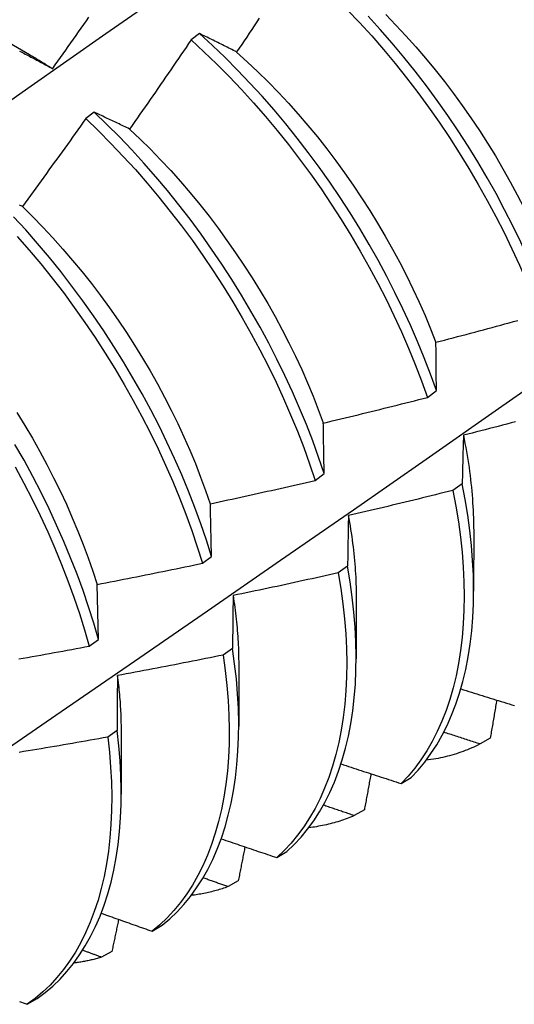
# Model space of a CAD drawing. Header units: inches. Extents: x 8.8 to 84.2, y 6.4 to 55.5.
# Tile 49 of 53: x 76.88 to 77.027, y 29.432 to 29.724. Entities that reach past the tile are written whole.
import ezdxf

# ---------------------------------------------------------------- set-up
doc = ezdxf.new("R2010")
doc.units = ezdxf.units.IN
doc.header["$MEASUREMENT"] = 0
doc.layers.add('Visible Edges(ANSI)', color=7, linetype='Continuous', lineweight=25)

msp = doc.modelspace()

# ---------------------------------------------------------------- linework, layer by layer
at = {"layer": 'Visible Edges(ANSI)'}
for p, q in [((76.86735, 29.72249), (76.8833, 29.71326)), ((76.93366, 29.71941), (76.93114, 29.71753)), ((76.90244, 29.69609), (76.89992, 29.6942)), ((77.00115, 29.6116), (77.00383, 29.61359)), ((76.96787, 29.587), (76.97057, 29.58899)), ((77.01146, 29.586), (77.00872, 29.58402)), ((77.01486, 29.57256), (77.01484, 29.55412)), ((76.93449, 29.56243), (76.93719, 29.56441)), ((76.9775, 29.56157), (76.97475, 29.5596)), ((76.9037, 29.53985), (76.90329, 29.55617)), ((76.98006, 29.55252), (76.98004, 29.53408)), ((76.90099, 29.53787), (76.9037, 29.53985)), ((76.94342, 29.53719), (76.94066, 29.53522)), ((76.94526, 29.53248), (76.94524, 29.51404)), ((76.90922, 29.51286), (76.90645, 29.51089)), ((76.91047, 29.51245), (76.91044, 29.49401)), ((77.01975, 29.51059), (77.01674, 29.50887)), ((76.99337, 29.49716), (76.99634, 29.49894)), ((76.98247, 29.48935), (76.97946, 29.48765)), ((76.95653, 29.4752), (76.95951, 29.47697)), ((76.94511, 29.46827), (76.94209, 29.46658)), ((76.9196, 29.45339), (76.92259, 29.45514)), ((76.90767, 29.44734), (76.90465, 29.44565)), ((76.88258, 29.43171), (76.88557, 29.43346))]:
    msp.add_line(p, q, dxfattribs=at)
at = {"layer": 'Visible Edges(ANSI)', "flags": 128}
for points in [[(76.85973, 29.68704), (76.88281, 29.70328), (76.90589, 29.71945), (76.92895, 29.73557), (76.95201, 29.75162), (76.97507, 29.76762), (76.99813, 29.78355)], [(76.97742, 29.7265), (76.98107, 29.72265), (76.98465, 29.7187), (76.98816, 29.71466), (76.99161, 29.71052), (76.99498, 29.70629), (76.99828, 29.70198), (77.00149, 29.6976), (77.00462, 29.69314), (77.00766, 29.68862), (77.0106, 29.68404), (77.01346, 29.6794), (77.01621, 29.67472), (77.01886, 29.66999), (77.0214, 29.66522), (77.02384, 29.66043), (77.02616, 29.65561), (77.02838, 29.65077), (77.03047, 29.64592), (77.03245, 29.64106), (77.03431, 29.6362)], [(76.9888, 29.72507), (76.99182, 29.72195), (76.9948, 29.71875), (76.99773, 29.71548), (77.0006, 29.71213), (77.00342, 29.70871), (77.00617, 29.70523), (77.00887, 29.70169), (77.01149, 29.69808), (77.01405, 29.69443), (77.01653, 29.69072), (77.01894, 29.68697), (77.02127, 29.68317), (77.02352, 29.67934), (77.02569, 29.67547), (77.02778, 29.67158), (77.02978, 29.66766), (77.03169, 29.66372), (77.03352, 29.65977), (77.03526, 29.65581), (77.0369, 29.65184)], [(76.89015, 29.70903), (76.89092, 29.71012), (76.89169, 29.7112), (76.89247, 29.71229), (76.89324, 29.71337), (76.89401, 29.71446), (76.89477, 29.71555), (76.89554, 29.71663), (76.89631, 29.71772), (76.89707, 29.71881), (76.89784, 29.7199), (76.8986, 29.72099), (76.89937, 29.72208), (76.90013, 29.72317), (76.90089, 29.72427)], [(76.95133, 29.72397), (76.95059, 29.72285), (76.94985, 29.72174), (76.94911, 29.72063), (76.94836, 29.71951), (76.94762, 29.7184), (76.94688, 29.71729), (76.94613, 29.71618), (76.94539, 29.71507), (76.94464, 29.71396)], [(77.03698, 29.63819), (77.03512, 29.64305), (77.03313, 29.64791), (77.03102, 29.65276), (77.0288, 29.65759), (77.02647, 29.66241), (77.02402, 29.66721), (77.02147, 29.67197), (77.01881, 29.67669), (77.01605, 29.68137), (77.0132, 29.68601), (77.01024, 29.69059), (77.0072, 29.6951), (77.00406, 29.69955), (77.00084, 29.70393), (76.99754, 29.70824), (76.99416, 29.71246), (76.99071, 29.71659), (76.98719, 29.72063), (76.9836, 29.72457)], [(76.94464, 29.71396), (76.94418, 29.71419), (76.94371, 29.71443), (76.94324, 29.71466), (76.94278, 29.7149), (76.94232, 29.71513), (76.94185, 29.71536), (76.94139, 29.71559), (76.94093, 29.71582), (76.94047, 29.71605), (76.94001, 29.71628), (76.93955, 29.71651), (76.93909, 29.71674), (76.93863, 29.71697), (76.93818, 29.71719), (76.93772, 29.71742), (76.93727, 29.71764), (76.93681, 29.71787), (76.93636, 29.71809), (76.93591, 29.71831), (76.93545, 29.71853), (76.935, 29.71875), (76.93455, 29.71897), (76.9341, 29.71919), (76.93366, 29.71941)], [(77.00383, 29.61359), (77.00208, 29.61844), (77.0002, 29.6233), (76.99821, 29.62816), (76.9961, 29.63301), (76.99387, 29.63784), (76.99153, 29.64266), (76.98908, 29.64745), (76.98652, 29.65221), (76.98385, 29.65693), (76.98109, 29.66161), (76.97822, 29.66624), (76.97527, 29.67082), (76.97221, 29.67533), (76.96907, 29.67978), (76.96585, 29.68415), (76.96254, 29.68845), (76.95916, 29.69266), (76.95571, 29.69679), (76.95218, 29.70082), (76.94859, 29.70476), (76.94494, 29.70859), (76.94123, 29.71231), (76.93747, 29.71592), (76.93366, 29.71941)], [(76.93114, 29.71753), (76.93039, 29.71643), (76.92964, 29.71532), (76.92889, 29.71421), (76.92813, 29.71311), (76.92738, 29.712), (76.92663, 29.7109), (76.92588, 29.70979), (76.92512, 29.70869), (76.92436, 29.70759), (76.92361, 29.70649), (76.92285, 29.70538), (76.92209, 29.70428), (76.92133, 29.70318), (76.92057, 29.70208), (76.91981, 29.70099), (76.91905, 29.69989), (76.91829, 29.69879), (76.91753, 29.69769), (76.91676, 29.6966), (76.916, 29.6955), (76.91523, 29.69441), (76.91447, 29.69331), (76.9137, 29.69222), (76.91293, 29.69112)], [(76.93114, 29.71753), (76.93494, 29.71403), (76.9387, 29.71041), (76.9424, 29.70668), (76.94605, 29.70284), (76.94964, 29.6989), (76.95316, 29.69486), (76.95661, 29.69073), (76.95999, 29.68651), (76.96329, 29.6822), (76.9665, 29.67782), (76.96964, 29.67337), (76.97268, 29.66885), (76.97563, 29.66427), (76.97849, 29.65964), (76.98125, 29.65496), (76.9839, 29.65023), (76.98646, 29.64547), (76.9889, 29.64067), (76.99123, 29.63586), (76.99345, 29.63102), (76.99555, 29.62617), (76.99754, 29.62131), (76.9994, 29.61645), (77.00115, 29.6116)], [(76.88035, 29.71422), (76.88077, 29.71401), (76.88119, 29.71379), (76.88161, 29.71357), (76.88203, 29.71335), (76.88245, 29.71313), (76.88287, 29.71291), (76.88329, 29.71269), (76.88371, 29.71247), (76.88414, 29.71225), (76.88456, 29.71202), (76.88499, 29.7118), (76.88541, 29.71157), (76.88584, 29.71134), (76.88627, 29.71112), (76.8867, 29.71089), (76.88713, 29.71066), (76.88756, 29.71043), (76.88799, 29.7102), (76.88842, 29.70997), (76.88885, 29.70974), (76.88928, 29.7095), (76.88972, 29.70927), (76.89015, 29.70903)], [(76.88329, 29.71319), (76.88358, 29.71303), (76.88386, 29.71286), (76.88415, 29.71269), (76.88444, 29.71252), (76.88472, 29.71235), (76.88501, 29.71218), (76.88529, 29.71201), (76.88558, 29.71184), (76.88587, 29.71167), (76.88615, 29.71149), (76.88644, 29.71132), (76.88672, 29.71114), (76.88701, 29.71097), (76.8873, 29.71079), (76.88758, 29.71061), (76.88787, 29.71043), (76.88815, 29.71025), (76.88844, 29.71007), (76.88872, 29.70989), (76.88901, 29.70971), (76.88929, 29.70952), (76.88958, 29.70934), (76.88986, 29.70916), (76.89015, 29.70897)], [(76.94463, 29.7139), (76.94778, 29.71106), (76.95089, 29.70812), (76.95396, 29.7051), (76.95699, 29.70199), (76.95997, 29.6988), (76.96289, 29.69553), (76.96576, 29.69218), (76.96857, 29.68877), (76.97132, 29.68528), (76.97401, 29.68173), (76.97663, 29.67813), (76.97918, 29.67446), (76.98166, 29.67075), (76.98407, 29.66699), (76.9864, 29.66319), (76.98866, 29.65936), (76.99083, 29.65549), (76.99293, 29.65159), (76.99494, 29.64767), (76.99687, 29.64374), (76.9987, 29.63979), (77.00045, 29.63583), (77.0021, 29.63187), (77.00366, 29.6279)], [(76.91293, 29.69112), (76.91249, 29.69134), (76.91204, 29.69156), (76.9116, 29.69177), (76.91115, 29.69198), (76.91071, 29.6922), (76.91027, 29.69241), (76.90983, 29.69262), (76.90938, 29.69283), (76.90894, 29.69304), (76.90851, 29.69325), (76.90807, 29.69346), (76.90763, 29.69366), (76.90719, 29.69387), (76.90676, 29.69408), (76.90632, 29.69428), (76.90589, 29.69449), (76.90545, 29.69469), (76.90502, 29.69489), (76.90459, 29.69509), (76.90416, 29.69529), (76.90373, 29.6955), (76.9033, 29.69569), (76.90287, 29.69589), (76.90244, 29.69609)], [(76.97057, 29.58899), (76.96893, 29.59383), (76.96717, 29.59869), (76.96529, 29.60355), (76.96329, 29.6084), (76.96117, 29.61325), (76.95893, 29.61809), (76.95659, 29.6229), (76.95413, 29.62769), (76.95156, 29.63245), (76.94889, 29.63717), (76.94612, 29.64185), (76.94325, 29.64648), (76.94029, 29.65105), (76.93723, 29.65556), (76.93409, 29.66), (76.93086, 29.66437), (76.92755, 29.66866), (76.92416, 29.67287), (76.9207, 29.67699), (76.91717, 29.68102), (76.91358, 29.68495), (76.90992, 29.68877), (76.90621, 29.69249), (76.90244, 29.69609)], [(76.89992, 29.6942), (76.89915, 29.69311), (76.89838, 29.69202), (76.8976, 29.69093), (76.89683, 29.68984), (76.89605, 29.68876), (76.89528, 29.68767), (76.8945, 29.68658), (76.89373, 29.68549), (76.89295, 29.68441), (76.89217, 29.68332), (76.89139, 29.68224), (76.89061, 29.68116), (76.88983, 29.68007), (76.88905, 29.67899), (76.88827, 29.67791), (76.88748, 29.67683), (76.8867, 29.67575), (76.88591, 29.67467), (76.88513, 29.67359), (76.88434, 29.67251), (76.88355, 29.67143), (76.88277, 29.67035), (76.88198, 29.66928), (76.88119, 29.6682)], [(76.89992, 29.6942), (76.90368, 29.69059), (76.90739, 29.68687), (76.91104, 29.68303), (76.91463, 29.6791), (76.91815, 29.67506), (76.92161, 29.67094), (76.92499, 29.66672), (76.92829, 29.66242), (76.93152, 29.65804), (76.93466, 29.6536), (76.93771, 29.64908), (76.94066, 29.64451), (76.94353, 29.63988), (76.94629, 29.6352), (76.94895, 29.63047), (76.95151, 29.62571), (76.95396, 29.62092), (76.9563, 29.6161), (76.95852, 29.61127), (76.96063, 29.60642), (76.96263, 29.60156), (76.9645, 29.5967), (76.96625, 29.59185), (76.96787, 29.587)], [(76.91293, 29.69111), (76.91604, 29.68817), (76.9191, 29.68515), (76.92212, 29.68203), (76.9251, 29.67883), (76.92802, 29.67556), (76.93088, 29.6722), (76.9337, 29.66878), (76.93645, 29.66529), (76.93914, 29.66174), (76.94177, 29.65813), (76.94432, 29.65447), (76.94681, 29.65076), (76.94923, 29.64701), (76.95157, 29.64321), (76.95384, 29.63938), (76.95602, 29.63552), (76.95812, 29.63163), (76.96014, 29.62771), (76.96206, 29.62378), (76.9639, 29.61984), (76.96564, 29.61588), (76.96728, 29.61192), (76.96883, 29.60796), (76.97028, 29.604)], [(76.88119, 29.6682), (76.88076, 29.6684), (76.88034, 29.66859)], [(76.88116, 29.66817), (76.88423, 29.66514), (76.88725, 29.66202), (76.89023, 29.65883), (76.89316, 29.65555), (76.89603, 29.6522), (76.89885, 29.64879), (76.90161, 29.6453), (76.90431, 29.64176), (76.90694, 29.63816), (76.9095, 29.63451), (76.912, 29.6308), (76.91441, 29.62705), (76.91675, 29.62326), (76.91901, 29.61943), (76.92119, 29.61557), (76.92328, 29.61168), (76.92529, 29.60777), (76.9272, 29.60383), (76.92903, 29.59988), (76.93077, 29.59592), (76.93242, 29.59196), (76.93397, 29.58799), (76.93543, 29.58403), (76.9368, 29.58008)], [(76.93719, 29.56441), (76.93567, 29.56924), (76.93403, 29.57408), (76.93226, 29.57894), (76.93038, 29.5838), (76.92837, 29.58865), (76.92624, 29.5935), (76.924, 29.59834), (76.92165, 29.60315), (76.91918, 29.60794), (76.91661, 29.61269), (76.91393, 29.61741), (76.91116, 29.62209), (76.90828, 29.62671), (76.90531, 29.63128), (76.90225, 29.63578), (76.8991, 29.64022), (76.89586, 29.64459), (76.89255, 29.64888), (76.88916, 29.65308), (76.88569, 29.6572), (76.88216, 29.66122), (76.87856, 29.66514)], [(76.87962, 29.6593), (76.88315, 29.65527), (76.88661, 29.65114), (76.88999, 29.64693), (76.8933, 29.64264), (76.89653, 29.63827), (76.89967, 29.63382), (76.90273, 29.62931), (76.90569, 29.62474), (76.90856, 29.62011), (76.91133, 29.61544), (76.914, 29.61071), (76.91656, 29.60596), (76.91902, 29.60117), (76.92136, 29.59635), (76.92359, 29.59151), (76.92571, 29.58667), (76.92771, 29.58181), (76.92959, 29.57695), (76.93135, 29.5721), (76.93298, 29.56725), (76.93449, 29.56243)], [(76.87094, 29.50355), (76.89267, 29.51846), (76.91437, 29.53339), (76.93602, 29.54834), (76.95764, 29.5633), (76.97922, 29.57828), (77.00075, 29.59328), (77.02225, 29.60829), (77.04371, 29.62331), (77.06513, 29.63835), (77.08651, 29.6534)], [(77.00368, 29.62791), (77.00496, 29.62825), (77.00624, 29.62858), (77.00752, 29.62891), (77.0088, 29.62925), (77.01008, 29.62959), (77.01136, 29.62993), (77.01263, 29.63027), (77.01391, 29.63061), (77.01519, 29.63095), (77.01647, 29.63129), (77.01774, 29.63164), (77.01902, 29.63198), (77.0203, 29.63233), (77.02157, 29.63267), (77.02285, 29.63302), (77.02412, 29.63337), (77.0254, 29.63372), (77.02667, 29.63407), (77.02794, 29.63442)], [(77.00383, 29.61359), (77.00382, 29.6142), (77.00381, 29.6148), (77.00381, 29.61541), (77.0038, 29.61602), (77.00379, 29.61662), (77.00379, 29.61723), (77.00378, 29.61783), (77.00377, 29.61843), (77.00377, 29.61903), (77.00376, 29.61963), (77.00375, 29.62023), (77.00375, 29.62083), (77.00374, 29.62142), (77.00373, 29.62202), (77.00373, 29.62261), (77.00372, 29.62321), (77.00372, 29.6238), (77.00371, 29.62439), (77.00371, 29.62498), (77.0037, 29.62557), (77.0037, 29.62616), (77.00369, 29.62674), (77.00369, 29.62733), (77.00368, 29.62791)], [(76.97031, 29.60399), (76.9716, 29.60429), (76.97289, 29.6046), (76.97418, 29.6049), (76.97546, 29.60521), (76.97675, 29.60552), (76.97804, 29.60583), (76.97932, 29.60614), (76.98061, 29.60646), (76.9819, 29.60677), (76.98318, 29.60708), (76.98447, 29.6074), (76.98575, 29.60772), (76.98704, 29.60803), (76.98832, 29.60835), (76.98961, 29.60867), (76.99089, 29.60899), (76.99217, 29.60931), (76.99345, 29.60964), (76.99474, 29.60996), (76.99602, 29.61029), (76.9973, 29.61061), (76.99858, 29.61094), (76.99986, 29.61127), (77.00115, 29.6116)], [(76.87955, 29.6071), (76.88189, 29.6033), (76.88414, 29.59947), (76.88632, 29.5956), (76.88841, 29.59171), (76.89043, 29.58779), (76.89235, 29.58385), (76.89419, 29.5799), (76.89594, 29.57594), (76.8976, 29.57198), (76.89916, 29.56801), (76.90063, 29.56405), (76.902, 29.5601), (76.90328, 29.55616)], [(76.97057, 29.58899), (76.97055, 29.58963), (76.97054, 29.59026), (76.97053, 29.5909), (76.97052, 29.59153), (76.97051, 29.59217), (76.9705, 29.5928), (76.97049, 29.59343), (76.97048, 29.59406), (76.97047, 29.59469), (76.97045, 29.59531), (76.97044, 29.59594), (76.97043, 29.59657), (76.97042, 29.59719), (76.97041, 29.59781), (76.9704, 29.59844), (76.97039, 29.59906), (76.97038, 29.59968), (76.97037, 29.6003), (76.97036, 29.60091), (76.97035, 29.60153), (76.97034, 29.60215), (76.97033, 29.60276), (76.97032, 29.60337), (76.97031, 29.60399)], [(77.02723, 29.60434), (77.02595, 29.60401), (77.02466, 29.60367), (77.02338, 29.60333), (77.0221, 29.603), (77.02082, 29.60267), (77.01953, 29.60233), (77.01825, 29.602), (77.01696, 29.60167), (77.01568, 29.60134), (77.0144, 29.60102), (77.01311, 29.60069), (77.01183, 29.60036)], [(77.01183, 29.60036), (77.01181, 29.59978), (77.01179, 29.59919), (77.01177, 29.5986), (77.01176, 29.59801), (77.01174, 29.59742), (77.01172, 29.59683), (77.01171, 29.59624), (77.01169, 29.59564), (77.01167, 29.59505), (77.01166, 29.59445), (77.01164, 29.59385), (77.01163, 29.59326), (77.01161, 29.59266), (77.0116, 29.59206), (77.01158, 29.59145), (77.01157, 29.59085), (77.01156, 29.59025), (77.01154, 29.58964), (77.01153, 29.58904), (77.01152, 29.58843), (77.0115, 29.58782), (77.01149, 29.58722), (77.01148, 29.58661), (77.01146, 29.586)], [(77.01179, 29.60039), (77.01204, 29.59918), (77.01227, 29.59797), (77.0125, 29.59676), (77.01271, 29.59556), (77.01292, 29.59436), (77.01311, 29.59317), (77.01329, 29.59198), (77.01347, 29.5908), (77.01363, 29.58962), (77.01378, 29.58845), (77.01392, 29.58728), (77.01405, 29.58612), (77.01417, 29.58496), (77.01428, 29.5838), (77.01438, 29.58266), (77.01447, 29.58151), (77.01455, 29.58038), (77.01462, 29.57925), (77.01468, 29.57812), (77.01472, 29.577), (77.01476, 29.57589), (77.01479, 29.57478), (77.0148, 29.57368), (77.01481, 29.57259)], [(76.9037, 29.53985), (76.90231, 29.54466), (76.90078, 29.54949), (76.89913, 29.55433), (76.89736, 29.55919), (76.89546, 29.56405), (76.89345, 29.5689), (76.89131, 29.57375), (76.88906, 29.57858), (76.8867, 29.5834), (76.88423, 29.58818), (76.88166, 29.59294), (76.87897, 29.59765)], [(76.87904, 29.59096), (76.88161, 29.5862), (76.88408, 29.58141), (76.88643, 29.5766), (76.88867, 29.57176), (76.89079, 29.56691), (76.8928, 29.56206), (76.89468, 29.5572), (76.89645, 29.55234), (76.89809, 29.5475), (76.89961, 29.54267), (76.90099, 29.53787)], [(76.93685, 29.58007), (76.93815, 29.58035), (76.93944, 29.58062), (76.94074, 29.5809), (76.94203, 29.58118), (76.94333, 29.58146), (76.94462, 29.58175), (76.94592, 29.58203), (76.94721, 29.58231), (76.9485, 29.5826), (76.9498, 29.58288), (76.95109, 29.58317), (76.95238, 29.58346), (76.95368, 29.58375), (76.95497, 29.58404), (76.95626, 29.58433), (76.95755, 29.58462), (76.95884, 29.58492), (76.96013, 29.58521), (76.96142, 29.58551), (76.96271, 29.58581), (76.964, 29.5861), (76.96529, 29.5864), (76.96658, 29.5867), (76.96787, 29.587)], [(76.99634, 29.49894), (76.9984, 29.50114), (77.00035, 29.50349), (77.00218, 29.506), (77.0039, 29.50865), (77.0055, 29.51144), (77.00698, 29.51437), (77.00833, 29.51744), (77.00957, 29.52064), (77.01067, 29.52396), (77.01165, 29.52741), (77.0125, 29.53098), (77.01322, 29.53467), (77.01381, 29.53846), (77.01427, 29.54236), (77.01459, 29.54636), (77.01478, 29.55045), (77.01484, 29.55464), (77.01476, 29.55891), (77.01454, 29.56325), (77.0142, 29.56768), (77.01371, 29.57217), (77.0131, 29.57672), (77.01235, 29.58133), (77.01146, 29.586)], [(77.00872, 29.58402), (77.00744, 29.5837), (77.00615, 29.58338), (77.00486, 29.58306), (77.00358, 29.58274), (77.00229, 29.58242), (77.001, 29.5821), (76.99971, 29.58179), (76.99842, 29.58147), (76.99713, 29.58116), (76.99584, 29.58085), (76.99455, 29.58054), (76.99326, 29.58023), (76.99197, 29.57992), (76.99068, 29.57961), (76.98939, 29.5793), (76.9881, 29.579), (76.98681, 29.57869), (76.98552, 29.57839), (76.98423, 29.57809), (76.98293, 29.57779), (76.98164, 29.57749), (76.98035, 29.57719), (76.97905, 29.57689), (76.97776, 29.57659)], [(77.00872, 29.58402), (77.0096, 29.57936), (77.01034, 29.57475), (77.01094, 29.57021), (77.01142, 29.56572), (77.01175, 29.5613), (77.01196, 29.55696), (77.01203, 29.5527), (77.01196, 29.54852), (77.01176, 29.54443), (77.01143, 29.54044), (77.01096, 29.53655), (77.01036, 29.53276), (77.00963, 29.52909), (77.00877, 29.52553), (77.00778, 29.52209), (77.00667, 29.51877), (77.00542, 29.51558), (77.00406, 29.51252), (77.00257, 29.5096), (77.00096, 29.50682), (76.99923, 29.50418), (76.99739, 29.50169), (76.99544, 29.49935), (76.99337, 29.49716)], [(76.93719, 29.56441), (76.93718, 29.56508), (76.93716, 29.56574), (76.93715, 29.5664), (76.93713, 29.56706), (76.93712, 29.56772), (76.9371, 29.56838), (76.93709, 29.56904), (76.93707, 29.5697), (76.93706, 29.57035), (76.93705, 29.57101), (76.93703, 29.57166), (76.93702, 29.57232), (76.937, 29.57297), (76.93699, 29.57362), (76.93697, 29.57427), (76.93696, 29.57492), (76.93695, 29.57557), (76.93693, 29.57621), (76.93692, 29.57686), (76.93691, 29.5775), (76.93689, 29.57815), (76.93688, 29.57879), (76.93686, 29.57943), (76.93685, 29.58007)], [(76.97776, 29.57659), (76.97775, 29.57598), (76.97773, 29.57536), (76.97772, 29.57475), (76.97771, 29.57413), (76.9777, 29.57351), (76.97768, 29.57289), (76.97767, 29.57227), (76.97766, 29.57165), (76.97765, 29.57103), (76.97764, 29.57041), (76.97763, 29.56978), (76.97762, 29.56916), (76.97761, 29.56853), (76.97759, 29.5679), (76.97758, 29.56727), (76.97757, 29.56664), (76.97756, 29.56601), (76.97755, 29.56538), (76.97754, 29.56475), (76.97754, 29.56411), (76.97753, 29.56348), (76.97752, 29.56284), (76.97751, 29.56221), (76.9775, 29.56157)], [(76.9777, 29.57661), (76.97789, 29.57556), (76.97807, 29.57452), (76.97825, 29.57348), (76.97841, 29.57244), (76.97857, 29.57141), (76.97872, 29.57037), (76.97886, 29.56935), (76.979, 29.56832), (76.97912, 29.5673), (76.97924, 29.56629), (76.97935, 29.56528), (76.97945, 29.56427), (76.97955, 29.56326), (76.97963, 29.56227), (76.97971, 29.56127), (76.97978, 29.56028), (76.97984, 29.55929), (76.9799, 29.55831), (76.97994, 29.55734), (76.97998, 29.55636), (76.98001, 29.5554), (76.98003, 29.55444), (76.98004, 29.55348), (76.98005, 29.55253)], [(76.90329, 29.55617), (76.9046, 29.55641), (76.9059, 29.55666), (76.9072, 29.55691), (76.9085, 29.55717), (76.90981, 29.55742), (76.91111, 29.55767), (76.91241, 29.55793), (76.91371, 29.55818), (76.91501, 29.55844), (76.91631, 29.5587), (76.91761, 29.55896), (76.91891, 29.55922), (76.92021, 29.55948), (76.92151, 29.55974), (76.92281, 29.56001), (76.92411, 29.56027), (76.92541, 29.56054), (76.92671, 29.5608), (76.928, 29.56107), (76.9293, 29.56134), (76.9306, 29.56161), (76.9319, 29.56188), (76.93319, 29.56215), (76.93449, 29.56243)], [(76.95951, 29.47697), (76.96167, 29.47903), (76.96372, 29.48124), (76.96566, 29.4836), (76.96749, 29.48611), (76.9692, 29.48877), (76.97079, 29.49157), (76.97226, 29.49451), (76.97361, 29.49758), (76.97484, 29.50079), (76.97594, 29.50412), (76.97691, 29.50758), (76.97775, 29.51116), (76.97846, 29.51485), (76.97904, 29.51865), (76.97949, 29.52255), (76.97981, 29.52656), (76.97999, 29.53066), (76.98004, 29.53485), (76.97995, 29.53912), (76.97973, 29.54348), (76.97937, 29.5479), (76.97888, 29.5524), (76.97826, 29.55695), (76.9775, 29.56157)], [(76.97475, 29.5596), (76.97346, 29.5593), (76.97216, 29.55901), (76.97086, 29.55872), (76.96957, 29.55843), (76.96827, 29.55814), (76.96698, 29.55785), (76.96568, 29.55757), (76.96438, 29.55728), (76.96309, 29.557), (76.96179, 29.55671), (76.96049, 29.55643), (76.95919, 29.55615), (76.95789, 29.55587), (76.9566, 29.55559), (76.9553, 29.55531), (76.954, 29.55504), (76.9527, 29.55476), (76.9514, 29.55448), (76.9501, 29.55421), (76.9488, 29.55394), (76.9475, 29.55367), (76.9462, 29.5534), (76.9449, 29.55313), (76.94359, 29.55286)], [(76.97475, 29.5596), (76.9755, 29.55499), (76.97611, 29.55043), (76.97659, 29.54594), (76.97694, 29.54152), (76.97715, 29.53717), (76.97723, 29.53291), (76.97717, 29.52872), (76.97698, 29.52463), (76.97665, 29.52063), (76.97619, 29.51674), (76.9756, 29.51294), (76.97488, 29.50926), (76.97403, 29.5057), (76.97305, 29.50225), (76.97194, 29.49892), (76.9707, 29.49573), (76.96934, 29.49266), (76.96786, 29.48973), (76.96626, 29.48694), (76.96454, 29.4843), (76.96271, 29.4818), (76.96076, 29.47944), (76.9587, 29.47725), (76.95653, 29.4752)], [(76.94359, 29.55286), (76.94358, 29.55222), (76.94358, 29.55158), (76.94357, 29.55094), (76.94356, 29.55029), (76.94355, 29.54965), (76.94354, 29.549), (76.94353, 29.54835), (76.94352, 29.5477), (76.94352, 29.54705), (76.94351, 29.5464), (76.9435, 29.54575), (76.94349, 29.5451), (76.94349, 29.54445), (76.94348, 29.54379), (76.94347, 29.54314), (76.94347, 29.54248), (76.94346, 29.54182), (76.94345, 29.54116), (76.94345, 29.5405), (76.94344, 29.53984), (76.94343, 29.53918), (76.94343, 29.53852), (76.94342, 29.53785), (76.94342, 29.53719)], [(76.94358, 29.55286), (76.94372, 29.55198), (76.94385, 29.5511), (76.94397, 29.55022), (76.94409, 29.54935), (76.94421, 29.54848), (76.94432, 29.54761), (76.94442, 29.54674), (76.94452, 29.54588), (76.94461, 29.54502), (76.94469, 29.54416), (76.94477, 29.54331), (76.94484, 29.54246), (76.94491, 29.54161), (76.94497, 29.54076), (76.94502, 29.53992), (76.94507, 29.53909), (76.94511, 29.53825), (76.94515, 29.53742), (76.94518, 29.53659), (76.9452, 29.53577), (76.94522, 29.53495), (76.94523, 29.53414), (76.94524, 29.53332), (76.94524, 29.53251)], [(76.88011, 29.53407), (76.88141, 29.5343), (76.88272, 29.53453), (76.88403, 29.53476), (76.88533, 29.535), (76.88664, 29.53523), (76.88795, 29.53546), (76.88925, 29.5357), (76.89056, 29.53594), (76.89186, 29.53617), (76.89317, 29.53641), (76.89447, 29.53665), (76.89578, 29.53689), (76.89708, 29.53713), (76.89839, 29.53738), (76.89969, 29.53762), (76.90099, 29.53787)], [(76.94066, 29.53522), (76.93936, 29.53496), (76.93805, 29.53469), (76.93675, 29.53443), (76.93545, 29.53417), (76.93414, 29.53391), (76.93284, 29.53365), (76.93154, 29.53339), (76.93023, 29.53313), (76.92893, 29.53288), (76.92762, 29.53262), (76.92632, 29.53237), (76.92501, 29.53212), (76.92371, 29.53186), (76.9224, 29.53161), (76.92109, 29.53136), (76.91979, 29.53112), (76.91848, 29.53087), (76.91717, 29.53062), (76.91587, 29.53038), (76.91456, 29.53014), (76.91325, 29.52989), (76.91194, 29.52965), (76.91064, 29.52941), (76.90933, 29.52917)], [(76.94066, 29.53522), (76.94128, 29.53066), (76.94177, 29.52617), (76.94212, 29.52174), (76.94234, 29.51739), (76.94243, 29.51312), (76.94238, 29.50893), (76.94219, 29.50483), (76.94188, 29.50083), (76.94143, 29.49693), (76.94084, 29.49313), (76.94013, 29.48944), (76.93928, 29.48586), (76.93831, 29.48241), (76.93721, 29.47908), (76.93598, 29.47587), (76.93463, 29.4728), (76.93315, 29.46986), (76.93156, 29.46706), (76.92985, 29.46441), (76.92802, 29.4619), (76.92608, 29.45954), (76.92402, 29.45733), (76.92186, 29.45528), (76.9196, 29.45339)], [(76.92259, 29.45514), (76.92484, 29.45705), (76.927, 29.45911), (76.92904, 29.46133), (76.93097, 29.4637), (76.93279, 29.46623), (76.9345, 29.46889), (76.93608, 29.4717), (76.93755, 29.47465), (76.93889, 29.47773), (76.94011, 29.48095), (76.9412, 29.48429), (76.94216, 29.48775), (76.943, 29.49133), (76.9437, 29.49503), (76.94428, 29.49884), (76.94472, 29.50275), (76.94502, 29.50676), (76.9452, 29.51086), (76.94524, 29.51506), (76.94514, 29.51934), (76.94491, 29.5237), (76.94455, 29.52813), (76.94405, 29.53263), (76.94342, 29.53719)], [(76.90933, 29.52917), (76.90932, 29.5285), (76.90932, 29.52784), (76.90931, 29.52717), (76.9093, 29.52649), (76.9093, 29.52582), (76.90929, 29.52515), (76.90929, 29.52447), (76.90928, 29.5238), (76.90928, 29.52312), (76.90927, 29.52245), (76.90927, 29.52177), (76.90926, 29.52109), (76.90926, 29.52041), (76.90925, 29.51973), (76.90925, 29.51904), (76.90925, 29.51836), (76.90924, 29.51768), (76.90924, 29.51699), (76.90923, 29.5163), (76.90923, 29.51562), (76.90923, 29.51493), (76.90922, 29.51424), (76.90922, 29.51355), (76.90922, 29.51286)], [(76.90929, 29.5292), (76.90938, 29.52848), (76.90947, 29.52776), (76.90956, 29.52705), (76.90964, 29.52633), (76.90971, 29.52562), (76.90978, 29.52491), (76.90985, 29.5242), (76.90992, 29.52349), (76.90998, 29.52279), (76.91003, 29.52208), (76.91009, 29.52138), (76.91014, 29.52069), (76.91018, 29.51999), (76.91022, 29.5193), (76.91026, 29.5186), (76.91029, 29.51791), (76.91032, 29.51723), (76.91034, 29.51654), (76.91036, 29.51586), (76.91038, 29.51518), (76.91039, 29.5145), (76.9104, 29.51383), (76.91041, 29.51316), (76.91041, 29.51249)], [(77.01104, 29.52518), (77.01183, 29.52493), (77.01262, 29.52468), (77.01342, 29.52443), (77.01421, 29.52419), (77.015, 29.52394), (77.0158, 29.52369), (77.01659, 29.52344), (77.01738, 29.52319), (77.01818, 29.52295), (77.01897, 29.5227), (77.01977, 29.52245), (77.02056, 29.5222), (77.02136, 29.52196), (77.02215, 29.52171), (77.02295, 29.52146), (77.02374, 29.52122), (77.02454, 29.52097), (77.02533, 29.52072), (77.02613, 29.52048), (77.02693, 29.52023)], [(77.02168, 29.52186), (77.0216, 29.52139), (77.02152, 29.52092), (77.02144, 29.52045), (77.02136, 29.51998), (77.02128, 29.51951), (77.0212, 29.51904), (77.02112, 29.51857), (77.02104, 29.5181), (77.02096, 29.51763), (77.02088, 29.51716), (77.0208, 29.51669), (77.02072, 29.51622), (77.02064, 29.51576), (77.02056, 29.51529), (77.02048, 29.51482), (77.0204, 29.51435), (77.02032, 29.51388), (77.02024, 29.51341), (77.02016, 29.51294), (77.02008, 29.51247), (77.02, 29.512), (77.01991, 29.51153), (77.01983, 29.51106), (77.01975, 29.51059)], [(76.88557, 29.43346), (76.88793, 29.43521), (76.89018, 29.43713), (76.89232, 29.4392), (76.89436, 29.44143), (76.89629, 29.44381), (76.8981, 29.44634), (76.8998, 29.44902), (76.90137, 29.45183), (76.90283, 29.45479), (76.90417, 29.45788), (76.90538, 29.4611), (76.90646, 29.46445), (76.90742, 29.46792), (76.90824, 29.47151), (76.90894, 29.47521), (76.90951, 29.47903), (76.90994, 29.48294), (76.91024, 29.48696), (76.91041, 29.49107), (76.91044, 29.49527), (76.91033, 29.49956), (76.9101, 29.50392), (76.90972, 29.50835), (76.90922, 29.51286)], [(77.01674, 29.50887), (77.01629, 29.50901), (77.01585, 29.50915), (77.0154, 29.5093), (77.01495, 29.50945), (77.0145, 29.50959), (77.01405, 29.50974), (77.0136, 29.50988), (77.01315, 29.51003), (77.0127, 29.51017), (77.01226, 29.51032), (77.01181, 29.51046), (77.01136, 29.51061), (77.01091, 29.51075), (77.01046, 29.5109), (77.01001, 29.51105), (77.00957, 29.51119), (77.00912, 29.51134), (77.00867, 29.51149), (77.00822, 29.51163), (77.00778, 29.51178), (77.00733, 29.51192), (77.00688, 29.51207), (77.00643, 29.51222), (77.00599, 29.51236)], [(76.90645, 29.51089), (76.90514, 29.51066), (76.90383, 29.51042), (76.90252, 29.51019), (76.90121, 29.50995), (76.8999, 29.50972), (76.89859, 29.50949), (76.89728, 29.50926), (76.89597, 29.50903), (76.89466, 29.50881), (76.89334, 29.50858), (76.89203, 29.50836), (76.89072, 29.50813), (76.88941, 29.50791), (76.8881, 29.50769), (76.88678, 29.50747), (76.88547, 29.50725), (76.88416, 29.50703), (76.88284, 29.50681), (76.88153, 29.50659), (76.88022, 29.50638)], [(76.90645, 29.51089), (76.90695, 29.5064), (76.90731, 29.50197), (76.90754, 29.49761), (76.90763, 29.49333), (76.90759, 29.48914), (76.90741, 29.48503), (76.9071, 29.48102), (76.90666, 29.47712), (76.90608, 29.47331), (76.90537, 29.46962), (76.90454, 29.46603), (76.90357, 29.46257), (76.90248, 29.45923), (76.90126, 29.45602), (76.89991, 29.45294), (76.89845, 29.44999), (76.89686, 29.44719), (76.89515, 29.44452), (76.89333, 29.44201), (76.8914, 29.43964), (76.88935, 29.43742), (76.8872, 29.43536), (76.88494, 29.43346), (76.88258, 29.43171)], [(77.01674, 29.50887), (77.01613, 29.50856), (77.01551, 29.50826), (77.01489, 29.50797), (77.01427, 29.50769), (77.01364, 29.50742), (77.013, 29.50716), (77.01236, 29.50691), (77.01171, 29.50666), (77.01106, 29.50643), (77.01041, 29.50621), (77.00975, 29.50599), (77.00908, 29.50579), (77.00841, 29.50559), (77.00774, 29.5054), (77.00706, 29.50522), (77.00638, 29.50506), (77.00569, 29.5049), (77.005, 29.50475), (77.00431, 29.50461), (77.00361, 29.50448), (77.00291, 29.50436), (77.0022, 29.50424), (77.00149, 29.50414), (77.00077, 29.50405)], [(76.97557, 29.50294), (76.9763, 29.5027), (76.97704, 29.50246), (76.97778, 29.50221), (76.97853, 29.50197), (76.97927, 29.50173), (76.98001, 29.50149), (76.98075, 29.50124), (76.98149, 29.501), (76.98223, 29.50076), (76.98297, 29.50052), (76.98371, 29.50028), (76.98445, 29.50004), (76.9852, 29.4998), (76.98594, 29.49956), (76.98668, 29.49932), (76.98742, 29.49908), (76.98817, 29.49884), (76.98891, 29.4986), (76.98965, 29.49836), (76.9904, 29.49812), (76.99114, 29.49788), (76.99188, 29.49764), (76.99263, 29.4974), (76.99337, 29.49716)], [(76.98443, 29.50005), (76.98435, 29.4996), (76.98427, 29.49916), (76.98419, 29.49871), (76.98411, 29.49827), (76.98402, 29.49782), (76.98394, 29.49738), (76.98386, 29.49693), (76.98378, 29.49649), (76.9837, 29.49604), (76.98362, 29.49559), (76.98354, 29.49515), (76.98346, 29.4947), (76.98337, 29.49426), (76.98329, 29.49381), (76.98321, 29.49337), (76.98313, 29.49292), (76.98305, 29.49248), (76.98296, 29.49203), (76.98288, 29.49158), (76.9828, 29.49114), (76.98272, 29.49069), (76.98264, 29.49025), (76.98255, 29.4898), (76.98247, 29.48935)], [(76.97946, 29.48765), (76.97907, 29.48777), (76.97869, 29.4879), (76.97831, 29.48803), (76.97793, 29.48816), (76.97755, 29.48829), (76.97717, 29.48842), (76.97679, 29.48855), (76.97641, 29.48867), (76.97603, 29.4888), (76.97565, 29.48893), (76.97527, 29.48906), (76.97489, 29.48919), (76.97451, 29.48932), (76.97413, 29.48945), (76.97375, 29.48958), (76.97337, 29.48971), (76.97299, 29.48983), (76.97262, 29.48996), (76.97224, 29.49009), (76.97186, 29.49022), (76.97148, 29.49035), (76.9711, 29.49048), (76.97072, 29.49061), (76.97034, 29.49074)], [(76.97946, 29.48765), (76.97893, 29.48742), (76.9784, 29.4872), (76.97787, 29.48699), (76.97733, 29.48678), (76.97679, 29.48658), (76.97625, 29.48639), (76.97571, 29.4862), (76.97516, 29.48602), (76.97461, 29.48584), (76.97405, 29.48568), (76.9735, 29.48552), (76.97293, 29.48536), (76.97237, 29.48521), (76.9718, 29.48507), (76.97123, 29.48493), (76.97066, 29.48481), (76.97009, 29.48468), (76.96951, 29.48457), (76.96892, 29.48446), (76.96834, 29.48436), (76.96775, 29.48426), (76.96716, 29.48417), (76.96657, 29.48409), (76.96597, 29.48401)], [(76.94005, 29.48078), (76.94073, 29.48055), (76.94142, 29.48031), (76.9421, 29.48008), (76.94279, 29.47985), (76.94347, 29.47961), (76.94416, 29.47938), (76.94485, 29.47915), (76.94553, 29.47891), (76.94622, 29.47868), (76.9469, 29.47845), (76.94759, 29.47821), (76.94828, 29.47798), (76.94896, 29.47775), (76.94965, 29.47752), (76.95034, 29.47729), (76.95103, 29.47705), (76.95171, 29.47682), (76.9524, 29.47659), (76.95309, 29.47636), (76.95378, 29.47613), (76.95447, 29.4759), (76.95515, 29.47566), (76.95584, 29.47543), (76.95653, 29.4752)], [(76.94709, 29.47838), (76.94701, 29.47796), (76.94693, 29.47754), (76.94684, 29.47712), (76.94676, 29.4767), (76.94668, 29.47628), (76.9466, 29.47586), (76.94652, 29.47544), (76.94643, 29.47502), (76.94635, 29.47459), (76.94627, 29.47417), (76.94619, 29.47375), (76.94611, 29.47333), (76.94602, 29.47291), (76.94594, 29.47249), (76.94586, 29.47207), (76.94577, 29.47165), (76.94569, 29.47122), (76.94561, 29.4708), (76.94553, 29.47038), (76.94544, 29.46996), (76.94536, 29.46954), (76.94528, 29.46912), (76.94519, 29.46869), (76.94511, 29.46827)], [(76.94209, 29.46658), (76.94178, 29.46668), (76.94147, 29.46679), (76.94116, 29.4669), (76.94085, 29.46701), (76.94054, 29.46712), (76.94023, 29.46723), (76.93992, 29.46734), (76.93962, 29.46745), (76.93931, 29.46756), (76.939, 29.46766), (76.93869, 29.46777), (76.93838, 29.46788), (76.93807, 29.46799), (76.93776, 29.4681), (76.93745, 29.46821), (76.93715, 29.46832), (76.93684, 29.46843), (76.93653, 29.46854), (76.93622, 29.46865), (76.93591, 29.46876), (76.9356, 29.46887), (76.93529, 29.46898), (76.93499, 29.46909), (76.93468, 29.46919)], [(76.94209, 29.46658), (76.94166, 29.46642), (76.94122, 29.46627), (76.94079, 29.46612), (76.94035, 29.46598), (76.93991, 29.46584), (76.93946, 29.4657), (76.93902, 29.46557), (76.93857, 29.46544), (76.93813, 29.46532), (76.93768, 29.4652), (76.93722, 29.46508), (76.93677, 29.46497), (76.93631, 29.46487), (76.93586, 29.46476), (76.9354, 29.46467), (76.93493, 29.46457), (76.93447, 29.46448), (76.93401, 29.4644), (76.93354, 29.46432), (76.93307, 29.46424), (76.9326, 29.46416), (76.93213, 29.4641), (76.93165, 29.46403), (76.93118, 29.46397)], [(76.90449, 29.4587), (76.90512, 29.45848), (76.90575, 29.45826), (76.90638, 29.45803), (76.907, 29.45781), (76.90763, 29.45759), (76.90826, 29.45737), (76.90889, 29.45715), (76.90952, 29.45692), (76.91015, 29.4567), (76.91078, 29.45648), (76.9114, 29.45626), (76.91203, 29.45604), (76.91266, 29.45582), (76.91329, 29.45559), (76.91392, 29.45537), (76.91455, 29.45515), (76.91518, 29.45493), (76.91581, 29.45471), (76.91644, 29.45449), (76.91708, 29.45427), (76.91771, 29.45405), (76.91834, 29.45383), (76.91897, 29.45361), (76.9196, 29.45339)], [(76.90966, 29.45687), (76.90958, 29.45647), (76.9095, 29.45608), (76.90942, 29.45568), (76.90933, 29.45528), (76.90925, 29.45489), (76.90917, 29.45449), (76.90909, 29.45409), (76.909, 29.4537), (76.90892, 29.4533), (76.90884, 29.4529), (76.90876, 29.4525), (76.90867, 29.45211), (76.90859, 29.45171), (76.90851, 29.45131), (76.90842, 29.45092), (76.90834, 29.45052), (76.90826, 29.45012), (76.90817, 29.44972), (76.90809, 29.44933), (76.90801, 29.44893), (76.90792, 29.44853), (76.90784, 29.44813), (76.90776, 29.44774), (76.90767, 29.44734)], [(76.90465, 29.44565), (76.90441, 29.44574), (76.90417, 29.44583), (76.90394, 29.44591), (76.9037, 29.446), (76.90347, 29.44609), (76.90323, 29.44617), (76.903, 29.44626), (76.90276, 29.44634), (76.90253, 29.44643), (76.90229, 29.44652), (76.90206, 29.4466), (76.90182, 29.44669), (76.90159, 29.44678), (76.90135, 29.44686), (76.90112, 29.44695), (76.90088, 29.44703), (76.90065, 29.44712), (76.90041, 29.44721), (76.90018, 29.44729), (76.89994, 29.44738), (76.89971, 29.44747), (76.89947, 29.44755), (76.89924, 29.44764), (76.899, 29.44773)], [(76.90465, 29.44565), (76.90431, 29.44556), (76.90398, 29.44546), (76.90365, 29.44537), (76.90331, 29.44527), (76.90297, 29.44519), (76.90264, 29.4451), (76.9023, 29.44501), (76.90196, 29.44493), (76.90162, 29.44485), (76.90127, 29.44477), (76.90093, 29.4447), (76.90059, 29.44463), (76.90024, 29.44455), (76.89989, 29.44449), (76.89955, 29.44442), (76.8992, 29.44436), (76.89885, 29.4443), (76.8985, 29.44424), (76.89815, 29.44418), (76.8978, 29.44412), (76.89744, 29.44407), (76.89709, 29.44402), (76.89673, 29.44398), (76.89638, 29.44393)], [(76.88029, 29.43254), (76.88086, 29.43233), (76.88143, 29.43213), (76.88201, 29.43192), (76.88258, 29.43171)]]:
    msp.add_lwpolyline(points, dxfattribs=at)
at = {"layer": 'Visible Edges(ANSI)'}
for centre, major_axis, start_param, end_param in [((77.03242, 29.69728), (0.08271, -0.14363), 5.847071, 9.934273), ((77.03242, 29.69728), (0.07761, -0.13476), 0, 3.141593), ((77.03194, 29.69701), (-0.07761, 0.13476), 2.782688, 6.718054)]:
    msp.add_ellipse(centre, major_axis=major_axis, ratio=0.578093, start_param=start_param, end_param=end_param, dxfattribs=at)

doc.saveas('drawing.dxf')
